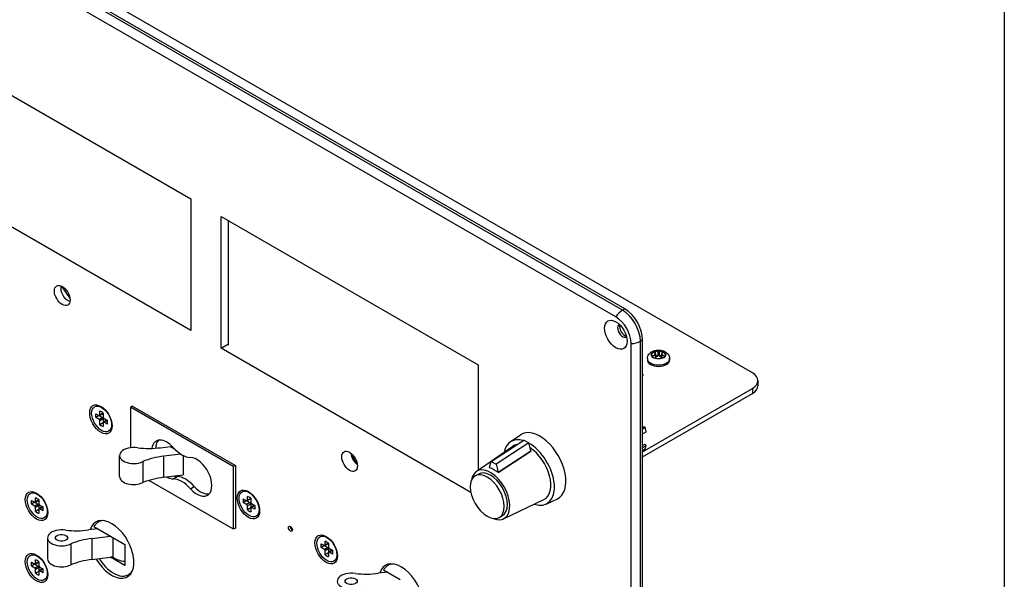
# Model space of a CAD drawing. Header units: inches. Extents: x 0 to 40.7, y 0 to 26.
# Tile 37 of 38: x 36.5 to 40.7, y 19 to 21.4. Entities that reach past the tile are written whole.
import ezdxf

# ---------------------------------------------------------------- set-up
doc = ezdxf.new("R2010")
doc.units = ezdxf.units.IN
doc.header["$LTSCALE"] = 0.5
doc.header["$MEASUREMENT"] = 0
doc.layers.add('AM_VIS', color=7, linetype='Continuous', lineweight=30)
doc.layers.add('FORMAT', color=112, linetype='Continuous')

msp = doc.modelspace()

# ---------------------------------------------------------------- linework, layer by layer
at = {"layer": 'AM_VIS', "color": 72}
for p, q in [((39.0937, 20.1592), (33.0612, 23.6421)), ((39.1034, 20.1648), (33.0708, 23.6477)), ((39.0647, 20.1301), (33.0322, 23.613)), ((36.1139, 21.2826), (37.226, 20.6405)), ((37.226, 20.0708), (36.1139, 20.7129)), ((37.226, 20.6405), (37.226, 20.0708)), ((37.3569, 19.9952), (37.3569, 20.565)), ((37.3569, 20.565), (38.469, 19.9229)), ((39.1034, 20.1648), (39.0937, 20.1592)), ((39.1807, 20.0308), (39.171, 20.0253)), ((39.171, 14.8456), (39.171, 20.0253)), ((39.1807, 14.8512), (39.1807, 20.0308)), ((37.3569, 19.9952), (37.3894, 20.014)), ((38.4377, 19.3712), (37.3569, 19.9952)), ((39.1313, 14.8351), (39.1313, 20.0147)), ((38.469, 19.9229), (38.469, 19.4669)), ((36.9709, 19.7428), (36.9709, 19.7456)), ((36.9709, 19.7456), (37.4189, 19.487)), ((37.4189, 19.487), (37.4189, 19.2155)), ((37.4189, 19.2155), (37.4165, 19.2169))]:
    msp.add_line(p, q, dxfattribs=at)
at = {"layer": 'AM_VIS', "color": 142}
for p, q in [((39.6554, 19.888), (34.6283, 22.7904)), ((39.6794, 19.8545), (39.6794, 19.8322)), ((39.1807, 19.547), (39.6554, 19.821)), ((39.6554, 19.821), (39.6554, 19.7987)), ((39.1807, 19.5246), (39.6554, 19.7987))]:
    msp.add_line(p, q, dxfattribs=at)
at = {"layer": 'AM_VIS', "color": 140}
msp.add_line((37.3894, 20.0086), (37.3894, 20.5462), dxfattribs=at)
at = {"layer": 'AM_VIS', "color": 80}
msp.add_line((36.7028, 20.2131), (36.6662, 20.264), dxfattribs=at)
at = {"layer": 'AM_VIS', "color": 62}
for p, q in [((39.2347, 19.9823), (39.2347, 19.972)), ((39.2465, 19.9786), (39.2465, 19.9619)), ((39.2523, 19.9786), (39.2523, 19.9619)), ((39.264, 19.9823), (39.264, 19.972)), ((39.2015, 19.9499), (39.2015, 19.9438)), ((39.2348, 19.9686), (39.2348, 19.9521)), ((39.2361, 19.9704), (39.2361, 19.9532)), ((39.2446, 19.9604), (39.2361, 19.9654)), ((39.2627, 19.9654), (39.2542, 19.9604)), ((39.2627, 19.9704), (39.2627, 19.9532)), ((39.2639, 19.9686), (39.2639, 19.9521)), ((39.2973, 19.9499), (39.2973, 19.9438)), ((39.1813, 19.8829), (39.1813, 19.8769))]:
    msp.add_line(p, q, dxfattribs=at)
at = {"layer": 'AM_VIS', "color": 33}
for p, q in [((36.8333, 19.7053), (36.8333, 19.722)), ((36.8476, 19.7359), (36.8351, 19.7413)), ((36.8152, 19.7116), (36.8297, 19.7032)), ((36.8295, 19.7033), (36.8152, 19.6951)), ((36.8297, 19.6868), (36.8152, 19.6951)), ((36.8441, 19.6951), (36.8297, 19.6868)), ((36.8308, 19.7028), (36.8441, 19.6951)), ((36.8466, 19.7113), (36.8322, 19.703)), ((36.8475, 19.7135), (36.8333, 19.7053)), ((36.8477, 19.6889), (36.8333, 19.6806)), ((36.8333, 19.6639), (36.8333, 19.6806)), ((36.8475, 19.7137), (36.8475, 19.697)), ((36.8477, 19.6889), (36.8477, 19.6735)), ((36.863, 19.683), (36.8486, 19.6747)), ((36.8511, 19.6909), (36.8655, 19.6825)), ((36.8653, 19.6826), (36.8511, 19.6744)), ((36.8475, 19.6721), (36.8333, 19.6639)), ((36.8475, 19.6723), (36.8475, 19.6557)), ((36.8655, 19.6661), (36.8511, 19.6744)), ((36.8848, 19.6715), (36.8832, 19.6579)), ((36.5548, 19.3302), (36.5548, 19.3469)), ((36.5691, 19.3384), (36.5548, 19.3302)), ((36.5691, 19.3608), (36.5567, 19.3663)), ((36.5691, 19.3386), (36.5691, 19.322)), ((37.4531, 19.3433), (37.4676, 19.3349)), ((37.4845, 19.343), (37.4701, 19.3347)), ((37.4712, 19.337), (37.4712, 19.3537)), ((37.4854, 19.3452), (37.4712, 19.337)), ((37.4855, 19.3676), (37.473, 19.373)), ((37.4854, 19.3454), (37.4854, 19.3287)), ((36.5368, 19.3365), (36.5513, 19.3281)), ((36.5511, 19.3282), (36.5368, 19.32)), ((36.5513, 19.3117), (36.5368, 19.32)), ((36.5657, 19.32), (36.5513, 19.3117)), ((36.5524, 19.3277), (36.5657, 19.32)), ((36.5682, 19.3362), (36.5538, 19.3279)), ((36.5693, 19.3138), (36.5548, 19.3055)), ((36.5548, 19.2888), (36.5548, 19.3055)), ((36.5691, 19.297), (36.5548, 19.2888)), ((36.5691, 19.2973), (36.5691, 19.2806)), ((36.5693, 19.3138), (36.5693, 19.2984)), ((36.5846, 19.3079), (36.5701, 19.2996)), ((36.5727, 19.3158), (36.5871, 19.3074)), ((36.5869, 19.3076), (36.5727, 19.2993)), ((36.5871, 19.291), (36.5727, 19.2993)), ((36.6063, 19.2964), (36.6048, 19.2829)), ((37.4674, 19.335), (37.4531, 19.3268)), ((37.4676, 19.3185), (37.4531, 19.3268)), ((37.482, 19.3268), (37.4676, 19.3185)), ((37.4687, 19.3345), (37.482, 19.3268)), ((37.4856, 19.3206), (37.4712, 19.3123)), ((37.4712, 19.2956), (37.4712, 19.3123)), ((37.4854, 19.3038), (37.4712, 19.2956)), ((37.4854, 19.3041), (37.4854, 19.2874)), ((37.4856, 19.3206), (37.4856, 19.3052)), ((37.5009, 19.3147), (37.4865, 19.3064)), ((37.489, 19.3226), (37.5034, 19.3142)), ((37.5032, 19.3143), (37.489, 19.3061)), ((37.5034, 19.2978), (37.489, 19.3061)), ((37.5227, 19.3032), (37.5211, 19.2897)), ((37.822, 19.1733), (37.8096, 19.1787)), ((37.7897, 19.1489), (37.8042, 19.1406)), ((37.804, 19.1407), (37.7897, 19.1325)), ((37.8042, 19.1241), (37.7897, 19.1325)), ((37.8186, 19.1325), (37.8042, 19.1241)), ((37.8053, 19.1402), (37.8186, 19.1325)), ((37.8211, 19.1487), (37.8067, 19.1403)), ((37.8077, 19.1427), (37.8077, 19.1593)), ((37.822, 19.1509), (37.8077, 19.1427)), ((37.8222, 19.1263), (37.8077, 19.118)), ((37.822, 19.1511), (37.822, 19.1344)), ((37.8222, 19.1263), (37.8222, 19.1109)), ((37.8256, 19.1282), (37.84, 19.1199)), ((36.5691, 19.0929), (36.5567, 19.0983)), ((37.8077, 19.1013), (37.8077, 19.118)), ((37.822, 19.1095), (37.8077, 19.1013)), ((37.822, 19.1097), (37.822, 19.093)), ((37.8375, 19.1204), (37.823, 19.112)), ((37.8398, 19.12), (37.8256, 19.1118)), ((37.84, 19.1034), (37.8256, 19.1118)), ((37.8592, 19.1089), (37.8577, 19.0953)), ((36.5368, 19.0686), (36.5513, 19.0602)), ((36.5511, 19.0603), (36.5368, 19.0521)), ((36.5513, 19.0438), (36.5368, 19.0521)), ((36.5657, 19.0521), (36.5513, 19.0438)), ((36.5524, 19.0598), (36.5657, 19.0521)), ((36.5682, 19.0683), (36.5538, 19.06)), ((36.5548, 19.0623), (36.5548, 19.079)), ((36.5691, 19.0705), (36.5548, 19.0623)), ((36.5693, 19.0459), (36.5548, 19.0376)), ((36.5691, 19.0707), (36.5691, 19.054)), ((36.5693, 19.0459), (36.5693, 19.0305)), ((36.5846, 19.04), (36.5701, 19.0317)), ((36.5727, 19.0479), (36.5871, 19.0395)), ((36.5869, 19.0396), (36.5727, 19.0314)), ((36.5548, 19.0209), (36.5548, 19.0376)), ((36.5691, 19.0291), (36.5548, 19.0209)), ((36.5691, 19.0294), (36.5691, 19.0127)), ((36.5871, 19.0231), (36.5727, 19.0314)), ((36.6063, 19.0285), (36.6048, 19.015))]:
    msp.add_line(p, q, dxfattribs=at)
at = {"layer": 'AM_VIS', "color": 31}
for p, q in [((36.9648, 19.7393), (36.9734, 19.7442)), ((37.4095, 19.4826), (36.9648, 19.7393)), ((36.9648, 19.7393), (36.9648, 19.5643)), ((37.0957, 19.5645), (37.1379, 19.5697)), ((37.1379, 19.5697), (37.1553, 19.5597)), ((36.9184, 19.4394), (36.9184, 19.5305)), ((37.1831, 19.5366), (37.1095, 19.5274)), ((37.1095, 19.4363), (37.1095, 19.5274)), ((37.1931, 19.5309), (37.1931, 19.4468)), ((37.0186, 19.5046), (37.0186, 19.4135)), ((37.4181, 19.4875), (37.4095, 19.4826)), ((37.4095, 19.4826), (37.4095, 19.2129)), ((37.0456, 19.423), (37.4095, 19.2129)), ((37.1095, 19.4363), (37.1931, 19.4468)), ((37.1503, 19.4296), (37.1674, 19.4395)), ((37.2244, 19.3869), (37.2414, 19.3967)), ((37.4095, 19.2129), (37.4189, 19.2182))]:
    msp.add_line(p, q, dxfattribs=at)
at = {"layer": 'AM_VIS', "color": 43}
for p, q in [((39.1807, 19.6515), (39.1862, 19.6546)), ((39.1807, 19.6464), (39.1922, 19.653)), ((39.1922, 19.653), (39.1862, 19.6546)), ((39.1962, 19.6335), (39.1922, 19.653)), ((39.1807, 19.6245), (39.1962, 19.6335)), ((39.1807, 19.5736), (39.1902, 19.579)), ((39.1807, 19.5648), (39.1962, 19.5737)), ((39.1807, 19.5522), (39.1922, 19.5588)), ((39.1962, 19.5737), (39.1902, 19.579)), ((39.1922, 19.5588), (39.1962, 19.5737))]:
    msp.add_line(p, q, dxfattribs=at)
at = {"layer": 'AM_VIS', "color": 181}
for p, q in [((38.5261, 19.5054), (38.6666, 19.5975)), ((38.6084, 19.5895), (38.6526, 19.6199)), ((38.6666, 19.5975), (38.6883, 19.5856)), ((38.4608, 19.4612), (38.6199, 19.5707)), ((38.6883, 19.5856), (38.5478, 19.4935)), ((38.5561, 19.4585), (38.6966, 19.5506)), ((38.6966, 19.5506), (38.6883, 19.5856)), ((38.6966, 19.5506), (38.6967, 19.5488)), ((38.5561, 19.4567), (38.6967, 19.5488)), ((38.519, 19.4789), (38.5261, 19.5054)), ((38.519, 19.4789), (38.519, 19.4771)), ((38.5261, 19.5054), (38.5478, 19.4935)), ((38.5478, 19.4935), (38.5561, 19.4585)), ((38.4567, 19.4426), (38.4706, 19.4506)), ((38.5561, 19.4567), (38.5561, 19.4585)), ((38.5788, 19.2569), (38.7532, 19.3399)), ((38.7637, 19.3205), (38.8121, 19.3436)), ((38.5606, 19.2626), (38.5745, 19.2706))]:
    msp.add_line(p, q, dxfattribs=at)
at = {"layer": 'AM_VIS', "color": 133}
for p, q in [((36.824, 19.2134), (36.7843, 19.2084)), ((36.8074, 19.2229), (36.824, 19.2134)), ((36.824, 19.2134), (36.8792, 19.1815)), ((36.8372, 19.2491), (36.8258, 19.2425)), ((36.607, 19.1744), (36.607, 19.0833)), ((36.7982, 19.1714), (36.8792, 19.1815)), ((36.7982, 19.1714), (36.7982, 19.0803)), ((36.8792, 19.1815), (36.9408, 19.1459)), ((36.8887, 19.176), (36.8887, 19.0916)), ((36.7072, 19.1485), (36.7072, 19.0574)), ((36.9408, 19.1459), (36.9408, 19.0548)), ((36.7982, 19.0803), (36.8792, 19.0904)), ((36.8887, 19.0916), (36.8792, 19.0904)), ((36.9408, 19.0548), (36.8792, 19.0904)), ((38.0901, 19.0616), (38.0787, 19.055)), ((36.9685, 19.0218), (36.9571, 19.0152)), ((38.0769, 19.0258), (38.0372, 19.0209)), ((38.0603, 19.0354), (38.0769, 19.0258)), ((38.0769, 19.0258), (38.1321, 18.9939))]:
    msp.add_line(p, q, dxfattribs=at)
at = {"layer": 'AM_VIS', "color": 62}
for centre, radius, start, end in [((39.223, 19.9238), 0.0597, 66.8578, 78.7189), ((39.2494, 19.9867), 0.00857, 250.1864, 289.8139), ((39.2757, 19.9238), 0.0597, 101.2812, 113.1424), ((39.2114, 19.9171), 0.0597, 66.8578, 78.7189), ((39.304, 19.8748), 0.1165, 126.4025, 133.988), ((39.3156, 19.8681), 0.1165, 126.4025, 133.988), ((39.2494, 19.9575), 0.00522, 56.1923, 123.8079), ((39.1831, 19.8681), 0.1165, 46.0121, 53.5977), ((39.2873, 19.9171), 0.0597, 101.2811, 113.1424), ((39.1947, 19.8748), 0.1165, 46.0121, 53.5977)]:
    msp.add_arc(centre, radius, start, end, dxfattribs=at)
at = {"layer": 'AM_VIS', "color": 72}
for centre, major_axis, start_param, end_param in [((36.6699, 20.223), (-0.0239, 0.0414), 0.785398, 7.068583), ((39.0937, 20.1077), (0.0315, 0.0546), 0.785398, 1.493825), ((39.0937, 20.0699), (-0.0547, 0.0947), 3.926991, 5.497787), ((39.1034, 20.0755), (-0.0547, 0.0947), 3.926991, 5.497787), ((39.0647, 20.0532), (-0.0343, 0.0595), 0.785398, 7.068583), ((39.0647, 20.0532), (-0.0471, 0.0816), 3.926991, 5.497787), ((39.0949, 20.0706), (-0.0158, 0.0273), 6.265978, 9.441985), ((39.1034, 20.0755), (-0.0158, 0.0273), 0.48133, 2.660263), ((39.1264, 20.051), (0.063, 0), 4.78936, 5.497787), ((36.8373, 19.687), (-0.0343, 0.0595), 0.785398, 7.068583), ((37.9129, 19.5054), (-0.0239, 0.0414), 0.785398, 7.068583), ((37.9516, 19.5277), (-0.0239, 0.0414), 0.940957, 2.200636), ((36.5589, 19.3119), (-0.0343, 0.0595), 0.785398, 7.068583), ((37.4752, 19.3187), (-0.0343, 0.0595), 0.785398, 7.068583), ((36.8837, 19.1244), (-0.0684, 0.1184), 1.590585, 6.784888), ((37.6571, 19.2137), (-0.006, 0.0104), 0.785398, 7.068583), ((37.6656, 19.2186), (-0.006, 0.0104), 0.783184, 2.358409), ((37.8118, 19.1244), (-0.0343, 0.0595), 0.785398, 7.068583), ((36.5589, 19.044), (-0.0343, 0.0595), 0.785398, 7.068583), ((38.1366, 18.9369), (-0.0684, 0.1184), 1.590585, 6.784888)]:
    msp.add_ellipse(centre, major_axis=major_axis, ratio=0.57735, start_param=start_param, end_param=end_param, dxfattribs=at)
at = {"layer": 'AM_VIS', "color": 80}
msp.add_ellipse((36.6931, 20.2364), major_axis=(-0.0208, 0.036), ratio=0.57735, start_param=0.425152, end_param=2.71644, dxfattribs=at)
at = {"layer": 'AM_VIS', "color": 62}
for centre, major_axis, start_param, end_param in [((39.2494, 19.9668), (0.0317, 0), 2.356194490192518, 8.639379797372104), ((39.2494, 19.9671), (0.0301, 0), 2.356194, 2.632418), ((39.2494, 19.8613), (-0.0665, 0.1152), 5.726079, 5.73819), ((39.2494, 19.9671), (0.0301, 0), 2.079971, 2.356194), ((39.2494, 19.9671), (0.0301, 0), 1.061636, 2.079971), ((39.2494, 19.9671), (0.0301, 0), 0.509182, 1.061636), ((39.2494, 19.9499), (0.0479, 0), 3.141593, 6.283185), ((39.2494, 19.9438), (0.0479, 0), 3.141593, 6.283185), ((39.2494, 19.9671), (0.0301, 0), 2.632418, 3.650753), ((39.2494, 19.9671), (0.0301, 0), 3.650753, 4.203207), ((39.2494, 19.9671), (0.0301, 0), 4.203207, 5.221557), ((39.2494, 19.9671), (0.0301, 0), 5.221557, 5.774017), ((39.2494, 19.9671), (0.0301, 0), 5.774017, 6.792368), ((39.1334, 19.8829), (0.0479, 0), 6.12819, 6.283185), ((39.1334, 19.8769), (0.0479, 0), 6.12819, 6.283185)]:
    msp.add_ellipse(centre, major_axis=major_axis, ratio=0.57735, start_param=start_param, end_param=end_param, dxfattribs=at)
at = {"layer": 'AM_VIS', "color": 142}
for centre, end_param in [((39.5974, 19.8545), 7.068583), ((39.5974, 19.8322), 6.283185)]:
    msp.add_ellipse(centre, major_axis=(0.082, 0), ratio=0.57735, start_param=5.497787, end_param=end_param, dxfattribs=at)
at = {"layer": 'AM_VIS', "color": 33}
for centre, major_axis, start_param, end_param in [((36.8404, 19.6888), (-0.0305, 0.0529), 0.785398, 7.068583), ((36.8404, 19.6888), (-0.0185, 0.032), 5.221561, 5.774014), ((36.8404, 19.6888), (-0.0185, 0.032), 0.509172, 1.061625), ((36.8297, 19.7073), (-0.00252, 0.00436), 2.356194, 3.926991), ((36.8297, 19.6826), (-0.00252, 0.00436), 3.926991, 5.497787), ((36.8441, 19.691), (-0.00252, 0.00436), 3.926991, 5.497787), ((36.8441, 19.7157), (-0.00252, 0.00436), 3.141593, 3.614553), ((36.8511, 19.695), (-0.00252, 0.00436), 0.785398, 2.356194), ((36.8655, 19.6786), (-0.00252, 0.00436), 5.810225, 6.283185), ((36.8404, 19.6888), (-0.0185, 0.032), 3.650764, 4.203217), ((36.8404, 19.6888), (-0.0185, 0.032), 2.079968, 2.632421), ((36.8511, 19.6703), (-0.00252, 0.00436), 5.497787, 7.068583), ((37.4783, 19.3205), (-0.0305, 0.0529), 0.785398, 7.068583), ((36.562, 19.3137), (-0.0305, 0.0529), 0.785398, 7.068583), ((36.562, 19.3137), (-0.0185, 0.032), 5.221561, 5.774014), ((36.5657, 19.3406), (-0.00252, 0.00436), 3.141593, 3.614553), ((37.4783, 19.3205), (-0.0185, 0.032), 0.509172, 1.061625), ((37.4783, 19.3205), (-0.0185, 0.032), 5.221561, 5.774014), ((37.482, 19.3474), (-0.00252, 0.00436), 3.141593, 3.614553), ((36.562, 19.3137), (-0.0185, 0.032), 0.509172, 1.061625), ((36.5513, 19.3322), (-0.00252, 0.00436), 2.356194, 3.926991), ((36.5513, 19.3076), (-0.00252, 0.00436), 3.926991, 5.497787), ((36.5657, 19.3159), (-0.00252, 0.00436), 3.926991, 5.497787), ((36.5727, 19.3199), (-0.00252, 0.00436), 0.785398, 2.356194), ((36.5727, 19.2952), (-0.00252, 0.00436), 5.497787, 7.068583), ((36.5871, 19.3035), (-0.00252, 0.00436), 5.810225, 6.283185), ((36.562, 19.3137), (-0.0185, 0.032), 3.650764, 4.203217), ((37.4676, 19.339), (-0.00252, 0.00436), 2.356194, 3.926991), ((37.4676, 19.3143), (-0.00252, 0.00436), 3.926991, 5.497787), ((37.4783, 19.3205), (-0.0185, 0.032), 2.079968, 2.632421), ((37.482, 19.3227), (-0.00252, 0.00436), 3.926991, 5.497787), ((37.489, 19.3267), (-0.00252, 0.00436), 0.785398, 2.356194), ((37.489, 19.302), (-0.00252, 0.00436), 5.497787, 7.068583), ((37.5034, 19.3103), (-0.00252, 0.00436), 5.810225, 6.283185), ((37.4783, 19.3205), (-0.0185, 0.032), 3.650764, 4.203217), ((36.562, 19.3137), (-0.0185, 0.032), 2.079968, 2.632421), ((37.8149, 19.1262), (-0.0305, 0.0529), 0.785398, 7.068583), ((37.8149, 19.1262), (-0.0185, 0.032), 0.509172, 1.061625), ((37.8042, 19.1447), (-0.00252, 0.00436), 2.356194, 3.926991), ((37.8149, 19.1262), (-0.0185, 0.032), 5.221561, 5.774014), ((37.8186, 19.1283), (-0.00252, 0.00436), 3.926991, 5.497787), ((37.8186, 19.153), (-0.00252, 0.00436), 3.141593, 3.614553), ((37.8256, 19.1324), (-0.00252, 0.00436), 0.785398, 2.356194), ((36.562, 19.0458), (-0.0305, 0.0529), 0.785398, 7.068583), ((37.8042, 19.12), (-0.00252, 0.00436), 3.926991, 5.497787), ((37.8149, 19.1262), (-0.0185, 0.032), 2.079968, 2.632421), ((37.8256, 19.1077), (-0.00252, 0.00436), 5.497787, 7.068583), ((37.84, 19.116), (-0.00252, 0.00436), 5.810225, 6.283185), ((37.8149, 19.1262), (-0.0185, 0.032), 3.650764, 4.203217), ((36.562, 19.0458), (-0.0185, 0.032), 0.509172, 1.061625), ((36.5513, 19.0643), (-0.00252, 0.00436), 2.356194, 3.926991), ((36.5513, 19.0396), (-0.00252, 0.00436), 3.926991, 5.497787), ((36.562, 19.0458), (-0.0185, 0.032), 5.221561, 5.774014), ((36.5657, 19.048), (-0.00252, 0.00436), 3.926991, 5.497787), ((36.5657, 19.0727), (-0.00252, 0.00436), 3.141593, 3.614553), ((36.5727, 19.052), (-0.00252, 0.00436), 0.785398, 2.356194), ((36.5871, 19.0356), (-0.00252, 0.00436), 5.810225, 6.283185), ((36.562, 19.0458), (-0.0185, 0.032), 3.650764, 4.203217), ((36.562, 19.0458), (-0.0185, 0.032), 2.079968, 2.632421), ((36.5727, 19.0273), (-0.00252, 0.00436), 5.497787, 7.068583)]:
    msp.add_ellipse(centre, major_axis=major_axis, ratio=0.57735, start_param=start_param, end_param=end_param, dxfattribs=at)
at = {"layer": 'AM_VIS', "color": 181}
for centre, major_axis, start_param, end_param in [((38.736, 19.4839), (-0.0798, 0.1383), 3.095746, 6.329032), ((38.6896, 19.4571), (-0.0777, 0.1346), 5.737681, 6.867524), ((38.6896, 19.4571), (-0.0667, 0.1156), 6.094093, 6.329032), ((38.6896, 19.4571), (-0.0777, 0.1346), 2.557254, 5.507308), ((38.6896, 19.4571), (-0.0667, 0.1156), 3.095746, 5.455956), ((38.5225, 19.3606), (-0.0591, 0.1023), 2.500834, 6.923944), ((38.5225, 19.3606), (-0.052, 0.09), 3.141593, 6.283185), ((38.5395, 19.3704), (-0.0598, 0.1036), 5.300329, 5.742577), ((38.5086, 19.3526), (-0.052, 0.09), 0.785398, 7.068583)]:
    msp.add_ellipse(centre, major_axis=major_axis, ratio=0.57735, start_param=start_param, end_param=end_param, dxfattribs=at)
at = {"layer": 'AM_VIS', "color": 31}
for centre, major_axis, start_param, end_param in [((37.1224, 19.5135), (-0.0459, 0.0796), 5.053126, 6.923323), ((37.1394, 19.5233), (-0.0459, 0.0796), 0.18627, 0.764786), ((36.9785, 19.5305), (0.0602, 0), 1.267123, 5.441704), ((37.0424, 19.7068), (0.2522, 0), 4.529432, 4.92521), ((37.1874, 19.6334), (-0.0609, 0.1054), 1.911534, 2.800855), ((37.1628, 19.3851), (0.2522, 0), 1.783617, 2.179395), ((37.2523, 19.4385), (-0.0459, 0.0796), 1.911534, 5.942448), ((36.9785, 19.4394), (0.0602, 0), 3.141593, 5.441704), ((37.1628, 19.294), (0.2522, 0), 1.783617, 2.179395), ((37.1224, 19.5135), (-0.0459, 0.0796), 2.367938, 2.800855), ((37.1874, 19.3185), (-0.0609, 0.1054), 5.053126, 5.942448), ((37.1394, 19.5233), (-0.0459, 0.0796), 2.579233, 2.800855), ((37.2044, 19.3284), (-0.0609, 0.1054), 5.053126, 5.942448), ((37.2693, 19.4483), (-0.0459, 0.0796), 1.911534, 2.955323)]:
    msp.add_ellipse(centre, major_axis=major_axis, ratio=0.57735, start_param=start_param, end_param=end_param, dxfattribs=at)
at = {"layer": 'AM_VIS', "color": 140}
msp.add_ellipse((37.9516, 19.5277), major_axis=(-0.0208, 0.036), ratio=0.57735, start_param=1.002714, end_param=2.138879, dxfattribs=at)
at = {"layer": 'AM_VIS', "color": 133}
for centre, major_axis, start_param, end_param in [((36.6671, 19.1744), (0.0602, 0), 1.267123, 5.441704), ((36.8914, 19.1289), (-0.0656, 0.1137), 5.976402, 6.629622), ((36.6671, 19.1744), (0.0262, 0), 2.35619449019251, 8.639379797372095), ((36.731, 19.3507), (0.2522, 0), 4.529432, 4.92521), ((36.8514, 19.029), (0.2522, 0), 1.783617, 2.179395), ((36.6671, 19.0833), (0.0602, 0), 3.141593, 5.441704), ((36.8914, 19.1289), (-0.0656, 0.1137), 1.630714, 3.448376), ((36.9533, 19.119), (0.0802, 0), 3.776174, 4.556306), ((36.8514, 18.938), (0.2522, 0), 1.783617, 2.179395), ((38.1443, 18.9413), (-0.0656, 0.1137), 5.976402, 6.629622), ((37.9201, 18.9869), (0.0602, 0), 1.267123, 5.441704), ((37.9201, 18.9869), (0.0262, 0), 2.356194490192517, 8.639379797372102), ((37.9839, 19.1632), (0.2522, 0), 4.529432, 4.92521)]:
    msp.add_ellipse(centre, major_axis=major_axis, ratio=0.57735, start_param=start_param, end_param=end_param, dxfattribs=at)
at = {"layer": 'AM_VIS', "color": 62}
msp.add_open_spline([(39.2015, 19.9499), (39.2015, 19.9534), (39.2021, 19.9569), (39.2044, 19.9634), (39.2061, 19.9665), (39.2106, 19.9723), (39.2134, 19.9749), (39.2204, 19.9798), (39.2246, 19.9818), (39.2338, 19.985), (39.239, 19.986), (39.2493, 19.9868), (39.2545, 19.9866), (39.2648, 19.985), (39.2698, 19.9836), (39.2793, 19.9792), (39.2838, 19.9764), (39.2908, 19.9692), (39.2935, 19.9653), (39.2966, 19.9574), (39.2973, 19.9536), (39.2973, 19.9499)], degree=3, knots=[2.356194, 2.356194, 2.356194, 2.356194, 2.556291, 2.556291, 2.772684, 2.772684, 3.040286, 3.040286, 3.391418, 3.391418, 3.792632, 3.792632, 4.191709, 4.191709, 4.59252, 4.59252, 4.985513, 4.985513, 5.28334, 5.28334, 5.497787, 5.497787, 5.497787, 5.497787], dxfattribs=at)
at = {"layer": 'FORMAT'}
msp.add_line((40.7453, 26.0224), (40.7453, 0.4062), dxfattribs=at)

doc.saveas('drawing.dxf')
